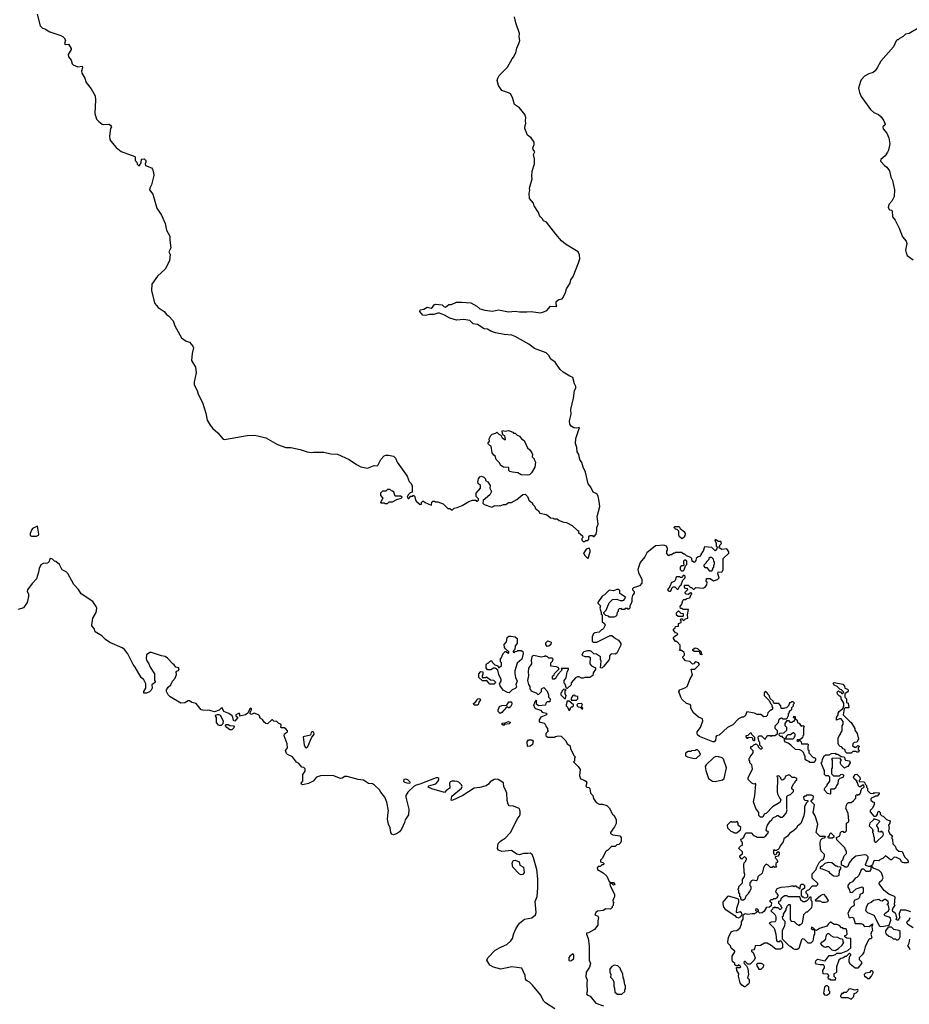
# Model space of a CAD drawing. Extents: x 1862350 to 2057294, y 212041 to 437318.
# Tile 191 of 256: x 1968264 to 1978858, y 340881 to 352600. Entities that reach past the tile are written whole.
import ezdxf

# ---------------------------------------------------------------- set-up
doc = ezdxf.new("R2010")
doc.units = 0

msp = doc.modelspace()

# ---------------------------------------------------------------- linework, layer by layer
at = {"layer": '0CON10XD'}
for points in [[(1968471, 352665), (1968507, 352525), (1968535, 352498), (1968565, 352492), (1968624, 352454), (1968755, 352411), (1968782, 352395), (1968792, 352382), (1968808, 352355), (1968798, 352315), (1968804, 352305), (1968845, 352310), (1968879, 352255), (1968879, 352245), (1968843, 352185), (1968845, 352157), (1968876, 352116), (1968890, 352075), (1968903, 352063), (1968955, 352039), (1969008, 352045), (1969013, 352025), (1969001, 351985), (1969004, 351965), (1969041, 351905), (1969055, 351852), (1969116, 351776), (1969162, 351692), (1969167, 351645), (1969161, 351485), (1969180, 351415), (1969205, 351387), (1969248, 351358), (1969265, 351354), (1969325, 351357), (1969346, 351346), (1969358, 351325), (1969347, 351303), (1969332, 351215), (1969338, 351175), (1969348, 351155), (1969415, 351078), (1969472, 351032), (1969635, 350970), (1969640, 350965), (1969640, 350925), (1969660, 350905), (1969665, 350880), (1969680, 350865), (1969690, 350865)], [(1969690, 350865), (1969710, 350895), (1969715, 350940), (1969745, 350942), (1969768, 350925), (1969768, 350905), (1969758, 350885), (1969762, 350865), (1969835, 350837), (1969845, 350820), (1969859, 350779), (1969860, 350745), (1969833, 350635), (1969814, 350596), (1969812, 350575), (1969848, 350525), (1969899, 350355), (1969954, 350274), (1969996, 350175), (1970013, 350095), (1970053, 350025), (1970051, 349975), (1970063, 349885), (1970040, 349835), (1970056, 349805), (1970049, 349731), (1969995, 349630), (1969905, 349547), (1969838, 349452), (1969834, 349375), (1969866, 349245), (1969872, 349222), (1969914, 349174), (1969985, 349128), (1970012, 349092), (1970036, 349076), (1970093, 349015), (1970112, 348955), (1970190, 348815), (1970247, 348775), (1970285, 348761), (1970327, 348715), (1970333, 348695), (1970318, 348625), (1970311, 348545), (1970358, 348465), (1970364, 348395), (1970341, 348285), (1970341, 348255), (1970377, 348185), (1970391, 348141), (1970441, 348045), (1970480, 347915), (1970496, 347835), (1970531, 347775), (1970565, 347735), (1970625, 347684), (1970686, 347606), (1970705, 347604), (1970975, 347652), (1971055, 347656), (1971102, 347648), (1971195, 347622), (1971335, 347544), (1971435, 347506), (1971495, 347507), (1971605, 347484), (1971686, 347456), (1971735, 347447), (1971765, 347453), (1971845, 347454), (1971885, 347451), (1971971, 347431), (1972048, 347428), (1972186, 347366), (1972274, 347304), (1972326, 347276), (1972405, 347263), (1972485, 347292), (1972522, 347288), (1972535, 347300), (1972563, 347365), (1972605, 347407), (1972625, 347417), (1972655, 347417), (1972714, 347404), (1972741, 347381), (1972761, 347335), (1972878, 347165), (1972902, 347105), (1972923, 347083), (1972938, 347055), (1972940, 346975), (1972915, 346970), (1972890, 346945), (1972880, 346915), (1972892, 346902), (1972898, 346902), (1972922, 346928), (1972945, 346930), (1972955, 346940), (1972970, 346925), (1972972, 346895), (1972985, 346870), (1973035, 346830), (1973048, 346832), (1973050, 346855), (1973065, 346870), (1973075, 346870), (1973092, 346852), (1973165, 346820), (1973170, 346825), (1973172, 346858), (1973185, 346870), (1973205, 346870), (1973215, 346860), (1973245, 346860), (1973308, 346838), (1973362, 346782), (1973385, 346780), (1973415, 346762), (1973440, 346785), (1973475, 346792), (1973532, 346818), (1973613, 346867), (1973655, 346880), (1973695, 346880), (1973705, 346870), (1973715, 346870), (1973728, 346882), (1973728, 346898), (1973700, 346925), (1973700, 346965), (1973750, 347025), (1973750, 347055), (1973725, 347080), (1973720, 347095), (1973727, 347135), (1973745, 347158), (1973765, 347168), (1973790, 347155), (1973810, 347135), (1973810, 347115), (1973838, 347098), (1973868, 347055), (1973862, 347025), (1973883, 346985), (1973864, 346946), (1973782, 346878), (1973780, 346845), (1973795, 346830), (1973885, 346798), (1973924, 346816), (1973955, 346812), (1973975, 346818), (1973985, 346812), (1974025, 346830), (1974052, 346828), (1974085, 346852), (1974120, 346855), (1974185, 346888), (1974255, 346948), (1974285, 346952), (1974312, 346925), (1974330, 346875), (1974345, 346870), (1974370, 346845), (1974370, 346835), (1974397, 346807), (1974402, 346785), (1974443, 346753), (1974460, 346725), (1974535, 346710), (1974555, 346700), (1974585, 346670), (1974617, 346667), (1974625, 346660), (1974665, 346660), (1974688, 346638), (1974745, 346618), (1974775, 346617), (1974845, 346578), (1974905, 346520), (1974918, 346518), (1974920, 346495), (1974968, 346458), (1974970, 346435), (1974960, 346425), (1974960, 346405), (1974975, 346390), (1974995, 346390), (1975005, 346400), (1975028, 346402), (1975040, 346415), (1975040, 346445), (1975055, 346460), (1975085, 346460), (1975095, 346450), (1975105, 346450), (1975128, 346475), (1975139, 346515), (1975136, 346555), (1975153, 346597), (1975142, 346685), (1975171, 346805), (1975166, 346865), (1975152, 346928), (1975137, 346955), (1975093, 346975), (1975066, 347035), (1975033, 347075), (1975001, 347215), (1974974, 347274), (1974958, 347328), (1974934, 347364), (1974921, 347425), (1974904, 347455), (1974899, 347509), (1974883, 347555), (1974888, 347615), (1974930, 347745), (1974895, 347739), (1974865, 347743), (1974833, 347763), (1974817, 347787), (1974812, 347825), (1974830, 347905), (1974828, 347962), (1974858, 348095), (1974872, 348188), (1974887, 348215), (1974887, 348235), (1974870, 348265), (1974852, 348342), (1974815, 348357), (1974736, 348406), (1974702, 348438), (1974641, 348525), (1974590, 348560), (1974565, 348602), (1974535, 348633), (1974395, 348688), (1974328, 348738), (1974165, 348829), (1974125, 348844), (1974035, 348852), (1973932, 348872), (1973873, 348893), (1973836, 348916), (1973795, 348920), (1973715, 348970), (1973665, 348981), (1973625, 349020), (1973555, 349030), (1973465, 349024), (1973385, 349046), (1973325, 349084), (1973265, 349108), (1973245, 349108), (1973195, 349090), (1973145, 349091), (1973095, 349078), (1973065, 349084), (1973030, 349125), (1973032, 349142), (1973035, 349147), (1973077, 349153), (1973115, 349180), (1973165, 349167), (1973182, 349178), (1973200, 349205), (1973215, 349212), (1973295, 349207), (1973316, 349186), (1973335, 349180), (1973375, 349210), (1973405, 349208), (1973465, 349236), (1973525, 349239), (1973635, 349229), (1973709, 349189), (1973745, 349158), (1973803, 349143), (1973895, 349132), (1973965, 349148), (1974086, 349124), (1974165, 349129), (1974215, 349122), (1974305, 349121), (1974355, 349126), (1974465, 349110), (1974495, 349118), (1974540, 349140), (1974585, 349189), (1974660, 349185), (1974651, 349215), (1974654, 349246), (1974685, 349270), (1974725, 349278), (1974738, 349295), (1974765, 349352), (1974777, 349395), (1974818, 349465), (1974826, 349504), (1974857, 349545), (1974919, 349705), (1974935, 349755), (1974931, 349801), (1974916, 349836), (1974766, 349926), (1974718, 349968), (1974650, 350045), (1974538, 350188), (1974502, 350205), (1974488, 350235), (1974465, 350253), (1974455, 350270), (1974441, 350305), (1974391, 350385), (1974383, 350415), (1974335, 350470), (1974330, 350535), (1974340, 350565), (1974337, 350595), (1974367, 350705), (1974363, 350735), (1974369, 350795), (1974396, 350885), (1974394, 350945), (1974384, 350995), (1974399, 351025), (1974379, 351055), (1974374, 351075), (1974391, 351115), (1974390, 351140), (1974355, 351193), (1974312, 351225), (1974280, 351305), (1974280, 351325), (1974293, 351365), (1974287, 351395), (1974290, 351435), (1974281, 351471), (1974215, 351550), (1974155, 351592), (1974133, 351675), (1974108, 351718), (1974085, 351731), (1974004, 351755), (1973968, 351815), (1973952, 351875), (1973957, 351905), (1973976, 351934), (1974072, 352035), (1974127, 352133), (1974146, 352155), (1974174, 352206), (1974185, 352260), (1974210, 352315), (1974219, 352351), (1974213, 352395), (1974218, 352435), (1974172, 352562), (1974155, 352635)], [(1978985, 352509), (1978855, 352437), (1978813, 352427), (1978785, 352398), (1978743, 352377), (1978725, 352360), (1978715, 352360), (1978703, 352347), (1978670, 352275), (1978521, 352105), (1978477, 352025), (1978450, 351990), (1978427, 351973), (1978377, 351955), (1978325, 351926), (1978286, 351885), (1978278, 351865), (1978254, 351785), (1978264, 351735), (1978283, 351685), (1978395, 351529), (1978435, 351496), (1978491, 351471), (1978525, 351442), (1978554, 351394), (1978569, 351355), (1978568, 351345), (1978542, 351325), (1978545, 351299), (1978591, 351251), (1978613, 351195), (1978627, 351123), (1978610, 351045), (1978599, 351021), (1978569, 350981), (1978521, 350935), (1978515, 350915), (1978564, 350864), (1978592, 350845), (1978622, 350802), (1978639, 350725), (1978659, 350685), (1978680, 350575), (1978676, 350495), (1978650, 350440), (1978615, 350400), (1978608, 350365), (1978623, 350335), (1978645, 350333), (1978653, 350325), (1978658, 350255), (1978691, 350215), (1978739, 350119), (1978776, 350015), (1978822, 349962), (1978828, 349935), (1978814, 349856), (1978819, 349825), (1978833, 349795), (1978905, 349743)], [(1974315, 347177), (1974235, 347182), (1974195, 347208), (1974133, 347213), (1974103, 347223), (1974090, 347235), (1974090, 347265), (1974085, 347270), (1974025, 347273), (1973994, 347294), (1973975, 347330), (1973940, 347365), (1973928, 347405), (1973912, 347415), (1973892, 347445), (1973880, 347525), (1973862, 347532), (1973840, 347555), (1973857, 347583), (1973855, 347610), (1973875, 347650), (1973890, 347665), (1973935, 347680), (1973945, 347690), (1973970, 347665), (1973993, 347653), (1974011, 347621), (1974045, 347600), (1974050, 347605), (1974047, 347627), (1974040, 347645), (1974023, 347653), (1974013, 347673), (1974008, 347702), (1974015, 347710), (1974045, 347702), (1974085, 347710), (1974135, 347690), (1974145, 347680), (1974165, 347680), (1974190, 347655), (1974215, 347642), (1974241, 347611), (1974273, 347593), (1974312, 347505), (1974339, 347479), (1974362, 347445), (1974370, 347425), (1974368, 347398), (1974390, 347375), (1974390, 347365), (1974408, 347335), (1974398, 347275), (1974358, 347205), (1974335, 347182), (1974315, 347177)], [(1972645, 346840), (1972665, 346860), (1972705, 346860), (1972755, 346890), (1972807, 346903), (1972820, 346915), (1972805, 346928), (1972735, 346930), (1972718, 346978), (1972705, 346990), (1972692, 346992), (1972677, 347007), (1972645, 347010), (1972625, 346990), (1972585, 346990), (1972560, 346965), (1972560, 346935), (1972590, 346905), (1972560, 346855), (1972565, 346850), (1972605, 346850), (1972615, 346840), (1972645, 346840)], [(1968405, 346451), (1968465, 346453), (1968490, 346465), (1968494, 346476), (1968475, 346571), (1968417, 346543), (1968407, 346533), (1968391, 346485), (1968391, 346461), (1968405, 346451)], [(1976155, 346420), (1976123, 346443), (1976112, 346465), (1976112, 346512), (1976095, 346530), (1976070, 346535), (1976070, 346545), (1976060, 346555), (1976062, 346568), (1976118, 346568), (1976130, 346545), (1976180, 346505), (1976180, 346495), (1976190, 346485), (1976190, 346465), (1976180, 346455), (1976180, 346445), (1976155, 346420)], [(1977842, 342672), (1977810, 342705), (1977810, 342715), (1977800, 342725), (1977798, 342805), (1977803, 342837), (1977812, 342848), (1977825, 342860), (1977848, 342862), (1977860, 342875), (1977855, 342880), (1977795, 342880), (1977750, 342925), (1977770, 343025), (1977736, 343125), (1977714, 343165), (1977730, 343255), (1977690, 343295), (1977690, 343305), (1977712, 343328), (1977717, 343357), (1977695, 343372), (1977635, 343370), (1977625, 343360), (1977615, 343360), (1977600, 343345), (1977602, 343322), (1977615, 343310), (1977648, 343308), (1977650, 343295), (1977633, 343277), (1977610, 343235), (1977612, 343175), (1977602, 343125), (1977567, 343033), (1977527, 343003), (1977512, 342975), (1977485, 342948), (1977430, 342915), (1977406, 342884), (1977365, 342850), (1977357, 342813), (1977322, 342768), (1977310, 342735), (1977298, 342722), (1977285, 342720), (1977275, 342710), (1977255, 342710), (1977245, 342720), (1977240, 342715), (1977240, 342675), (1977255, 342660), (1977268, 342662), (1977280, 342675), (1977282, 342688), (1977295, 342700), (1977310, 342685), (1977310, 342665), (1977300, 342655), (1977300, 342645), (1977260, 342635), (1977260, 342625), (1977280, 342605), (1977290, 342585), (1977288, 342572), (1977270, 342555), (1977270, 342525), (1977278, 342512), (1977255, 342510), (1977245, 342520), (1977235, 342520), (1977225, 342510), (1977205, 342510), (1977178, 342538), (1977165, 342540), (1977155, 342550), (1977135, 342530), (1977122, 342505), (1977107, 342443), (1977088, 342422), (1977073, 342417), (1977055, 342400), (1977045, 342360), (1977035, 342352), (1976995, 342358), (1976970, 342345), (1976970, 342335), (1976960, 342325), (1976960, 342295), (1976970, 342285), (1976970, 342255), (1976958, 342228), (1976940, 342205), (1976940, 342195), (1976912, 342168), (1976898, 342132), (1976885, 342120), (1976865, 342120), (1976850, 342135), (1976850, 342155), (1976840, 342165), (1976840, 342195), (1976830, 342205), (1976830, 342235), (1976820, 342245), (1976820, 342255), (1976830, 342265), (1976830, 342285), (1976870, 342325), (1976873, 342367), (1976897, 342403), (1976900, 342425), (1976892, 342455), (1976888, 342545), (1976890, 342565), (1976910, 342585), (1976910, 342595), (1976920, 342605), (1976918, 342618), (1976895, 342640), (1976865, 342610), (1976840, 342635), (1976842, 342648), (1976870, 342675), (1976870, 342695), (1976830, 342735), (1976832, 342748), (1976852, 342768), (1976870, 342775), (1976870, 342805), (1976860, 342815), (1976850, 342845), (1976865, 342850), (1976888, 342872), (1976902, 342908), (1976915, 342920), (1976975, 342920), (1977002, 342892), (1977035, 342880), (1977045, 342870), (1977125, 342872), (1977150, 342885), (1977180, 342925), (1977178, 342938), (1977162, 342942), (1977153, 342953), (1977162, 342995), (1977170, 343015), (1977201, 343059), (1977220, 343075), (1977225, 343090), (1977240, 343105), (1977278, 343122), (1977285, 343130), (1977295, 343130), (1977325, 343110), (1977345, 343110), (1977366, 343124), (1977390, 343155), (1977402, 343195), (1977398, 343205), (1977400, 343355), (1977412, 343368), (1977445, 343380), (1977478, 343412), (1977478, 343428), (1977460, 343445), (1977460, 343465), (1977483, 343507), (1977500, 343525), (1977500, 343535), (1977517, 343553), (1977517, 343567), (1977495, 343580), (1977465, 343580), (1977437, 343607), (1977415, 343610), (1977382, 343598), (1977370, 343565), (1977358, 343552), (1977345, 343550), (1977330, 343565), (1977328, 343578), (1977305, 343600), (1977280, 343595), (1977288, 343578), (1977283, 343415), (1977289, 343385), (1977315, 343332), (1977328, 343315), (1977316, 343284), (1977228, 343232), (1977156, 343154), (1977130, 343145), (1977115, 343110), (1977085, 343110), (1977068, 343128), (1977068, 343165), (1977032, 343212), (1977002, 343292), (1977018, 343365), (1977032, 343502), (1977025, 343508), (1977005, 343502), (1976984, 343514), (1976940, 343555), (1976938, 343575), (1976990, 343685), (1976982, 343732), (1976960, 343755), (1976960, 343775), (1976950, 343785), (1976950, 343805), (1976960, 343815), (1976962, 343828), (1977000, 343875), (1976998, 343898), (1976970, 343925), (1976972, 343948), (1976985, 343950), (1977005, 343970), (1977035, 343980), (1977058, 343958), (1977060, 343945), (1977072, 343932), (1977082, 343922), (1977097, 343923), (1977110, 343935), (1977080, 343965), (1977080, 343995), (1977070, 344005), (1977060, 344055), (1977060, 344065), (1977072, 344078), (1977098, 344078), (1977135, 344040), (1977145, 344040), (1977152, 344058), (1977175, 344080), (1977205, 344080), (1977215, 344070), (1977225, 344080), (1977255, 344080), (1977288, 344102), (1977290, 344135), (1977260, 344165), (1977260, 344195), (1977300, 344235), (1977310, 344275), (1977323, 344287), (1977335, 344290), (1977355, 344280), (1977395, 344280), (1977408, 344292), (1977410, 344305), (1977420, 344315), (1977420, 344345), (1977430, 344355), (1977432, 344368), (1977458, 344392), (1977460, 344415), (1977478, 344432), (1977480, 344455), (1977490, 344465), (1977475, 344480), (1977455, 344480), (1977445, 344470), (1977432, 344468), (1977420, 344435), (1977395, 344410), (1977373, 344407), (1977365, 344400), (1977332, 344402), (1977328, 344435), (1977305, 344460), (1977252, 344462), (1977240, 344475), (1977238, 344488), (1977202, 344522), (1977188, 344558), (1977170, 344575), (1977170, 344585), (1977145, 344608), (1977131, 344589), (1977131, 344555), (1977188, 344498), (1977205, 344460), (1977220, 344445), (1977220, 344425), (1977230, 344415), (1977230, 344395), (1977215, 344380), (1977205, 344380), (1977175, 344350), (1977165, 344320), (1977153, 344307), (1977125, 344302), (1977092, 344332), (1977045, 344330), (1977015, 344348), (1976925, 344360), (1976905, 344310), (1976895, 344310), (1976885, 344300), (1976865, 344300), (1976825, 344278), (1976755, 344208), (1976694, 344176), (1976594, 344086), (1976564, 344076), (1976554, 344065), (1976552, 344015), (1976536, 344004), (1976517, 344003), (1976358, 344068), (1976337, 344087), (1976330, 344105), (1976331, 344125), (1976373, 344175), (1976400, 344255), (1976395, 344280), (1976349, 344299), (1976290, 344350), (1976257, 344405), (1976256, 344436), (1976249, 344449), (1976205, 344461), (1976151, 344511), (1976136, 344535), (1976112, 344605), (1976125, 344622), (1976184, 344646), (1976212, 344665), (1976248, 344755), (1976276, 344804), (1976260, 344865), (1976265, 344870), (1976305, 344870), (1976359, 344925), (1976348, 344945), (1976315, 344958), (1976300, 344945), (1976298, 344932), (1976275, 344930), (1976245, 344960), (1976195, 344970), (1976172, 344992), (1976160, 345005), (1976162, 345018), (1976180, 345035), (1976180, 345055), (1976172, 345072), (1976145, 345090), (1976122, 345092), (1976130, 345105), (1976130, 345155), (1976088, 345198), (1976075, 345200), (1976050, 345235), (1976050, 345245), (1976062, 345258), (1976100, 345285), (1976088, 345298), (1976072, 345302), (1976050, 345335), (1976050, 345345), (1976068, 345362), (1976072, 345378), (1976108, 345382), (1976110, 345415), (1976140, 345425), (1976140, 345445), (1976130, 345455), (1976142, 345468), (1976158, 345468), (1976162, 345452), (1976175, 345450), (1976192, 345468), (1976220, 345475), (1976218, 345515), (1976228, 345578), (1976165, 345580), (1976155, 345590), (1976135, 345590), (1976130, 345615), (1976150, 345645), (1976160, 345685), (1976175, 345700), (1976195, 345700), (1976208, 345712), (1976245, 345720), (1976262, 345758), (1976270, 345765), (1976270, 345775), (1976255, 345780), (1976225, 345760), (1976202, 345762), (1976190, 345775), (1976190, 345785), (1976218, 345812), (1976220, 345825), (1976195, 345830), (1976180, 345845), (1976180, 345865), (1976185, 345870), (1976225, 345870), (1976252, 345842), (1976265, 345840), (1976285, 345820), (1976295, 345820), (1976315, 345840), (1976405, 345832), (1976428, 345845), (1976447, 345875), (1976450, 345905), (1976440, 345915), (1976442, 345948), (1976485, 345950), (1976525, 345922), (1976575, 345938), (1976592, 345955), (1976580, 346005), (1976582, 346028), (1976620, 346025), (1976635, 346038), (1976641, 346055), (1976643, 346187), (1976708, 346252), (1976710, 346265), (1976685, 346300), (1976625, 346292), (1976592, 346312), (1976590, 346325), (1976600, 346335), (1976600, 346345), (1976620, 346365), (1976615, 346390), (1976585, 346390), (1976555, 346410), (1976542, 346408), (1976557, 346367), (1976560, 346335), (1976570, 346325), (1976568, 346302), (1976545, 346280), (1976507, 346317), (1976420, 346325), (1976402, 346275), (1976380, 346245), (1976380, 346235), (1976358, 346212), (1976342, 346208), (1976322, 346188), (1976318, 346162), (1976295, 346140), (1976285, 346150), (1976272, 346152), (1976270, 346185), (1976258, 346198), (1976205, 346220), (1976185, 346240), (1976175, 346240), (1976145, 346260), (1976075, 346260), (1976065, 346250), (1976055, 346250), (1976025, 346230), (1976005, 346230), (1975995, 346220), (1975970, 346245), (1975970, 346275), (1975980, 346285), (1975980, 346305), (1975965, 346332), (1975935, 346347), (1975835, 346337), (1975734, 346256), (1975710, 346205), (1975655, 346138), (1975644, 346116), (1975627, 346055), (1975635, 346020), (1975673, 345935), (1975672, 345895), (1975645, 345862), (1975575, 345838), (1975563, 345827), (1975563, 345813), (1975580, 345795), (1975580, 345775), (1975560, 345745), (1975552, 345715), (1975552, 345675)], [(1975035, 346190), (1975056, 346266), (1975057, 346287), (1975045, 346308), (1975012, 346298), (1974980, 346245), (1974990, 346235), (1974990, 346225), (1975025, 346190), (1975035, 346190)], [(1971448, 343982), (1971414, 344075), (1971418, 344102), (1971452, 344125), (1971452, 344135), (1971435, 344161), (1971415, 344171), (1971382, 344172), (1971376, 344176), (1971380, 344205), (1971375, 344216), (1971352, 344222), (1971328, 344248), (1971292, 344252), (1971275, 344267), (1971265, 344268), (1971215, 344221), (1971195, 344224), (1971175, 344240), (1971155, 344271), (1971129, 344285), (1971120, 344315), (1971108, 344328), (1971055, 344348), (1971025, 344332), (1971010, 344340), (1971010, 344355), (1971026, 344384), (1971025, 344399), (1971015, 344407), (1971005, 344397), (1970983, 344347), (1970955, 344327), (1970885, 344310), (1970884, 344335), (1970877, 344347), (1970845, 344332), (1970837, 344325), (1970839, 344315), (1970862, 344295), (1970825, 344250), (1970809, 344259), (1970803, 344295), (1970793, 344313), (1970755, 344342), (1970694, 344364), (1970675, 344408), (1970665, 344407), (1970639, 344381), (1970585, 344360), (1970528, 344378), (1970445, 344380), (1970427, 344387), (1970411, 344405), (1970365, 344461), (1970314, 344474), (1970285, 344494), (1970269, 344491), (1970232, 344468), (1970185, 344467), (1970055, 344539), (1970033, 344563), (1970013, 344605), (1970013, 344625), (1970032, 344655), (1970063, 344685), (1970084, 344726), (1970115, 344762), (1970131, 344805), (1970127, 344835), (1970134, 344846), (1970157, 344853), (1970162, 344875), (1970155, 344887), (1970125, 344893), (1970105, 344923), (1970088, 344935), (1970025, 345002), (1969995, 345022), (1969955, 345027), (1969835, 345069), (1969815, 345067), (1969775, 345040), (1969769, 344995), (1969774, 344975), (1969804, 344935), (1969817, 344895), (1969868, 344815), (1969870, 344735), (1969880, 344715), (1969838, 344685), (1969842, 344645), (1969829, 344621), (1969809, 344601), (1969776, 344584), (1969743, 344583), (1969742, 344605), (1969768, 344645), (1969767, 344695), (1969741, 344741), (1969711, 344771), (1969641, 344895), (1969616, 344926), (1969553, 345053), (1969514, 345105), (1969485, 345125), (1969337, 345187), (1969285, 345222), (1969241, 345265), (1969164, 345314), (1969152, 345355), (1969124, 345385), (1969122, 345395), (1969135, 345475), (1969176, 345545), (1969181, 345595), (1969177, 345615), (1969136, 345676), (1968997, 345767), (1968965, 345817), (1968909, 345879), (1968838, 346008), (1968818, 346028), (1968772, 346052), (1968738, 346115), (1968695, 346150), (1968680, 346155), (1968655, 346180), (1968635, 346188), (1968620, 346175), (1968617, 346153), (1968597, 346133), (1968545, 346128), (1968515, 346110), (1968495, 346068), (1968489, 346025), (1968463, 345945), (1968411, 345889), (1968356, 345815), (1968354, 345795), (1968368, 345765), (1968371, 345735), (1968353, 345665), (1968311, 345599), (1968245, 345578)], [(1976165, 346040), (1976177, 346053), (1976192, 346098), (1976210, 346115), (1976210, 346155), (1976185, 346170), (1976170, 346155), (1976170, 346125), (1976178, 346112), (1976165, 346100), (1976142, 346098), (1976130, 346085), (1976130, 346055), (1976145, 346040), (1976165, 346040)], [(1976505, 346040), (1976520, 346055), (1976520, 346075), (1976530, 346085), (1976530, 346105), (1976540, 346125), (1976540, 346145), (1976530, 346155), (1976528, 346178), (1976505, 346200), (1976485, 346200), (1976472, 346188), (1976470, 346175), (1976440, 346145), (1976440, 346135), (1976412, 346108), (1976410, 346095), (1976425, 346080), (1976448, 346078), (1976475, 346040), (1976505, 346040)], [(1976015, 345800), (1976028, 345812), (1976030, 345835), (1976045, 345850), (1976065, 345850), (1976092, 345822), (1976105, 345820), (1976125, 345860), (1976140, 345875), (1976162, 345928), (1976190, 345955), (1976190, 345975), (1976178, 345988), (1976162, 345978), (1976155, 345960), (1976135, 345960), (1976125, 345970), (1976085, 345970), (1976080, 345965), (1976070, 345925), (1976057, 345913), (1976025, 345900), (1976007, 345853), (1975980, 345815), (1975995, 345800), (1976015, 345800)], [(1975552, 345675), (1975547, 345653), (1975530, 345625), (1975530, 345595), (1975515, 345580), (1975505, 345590), (1975475, 345590), (1975465, 345580), (1975435, 345580), (1975425, 345590), (1975402, 345588), (1975390, 345575), (1975390, 345555), (1975380, 345545), (1975370, 345505), (1975345, 345490), (1975285, 345490), (1975275, 345500), (1975245, 345510), (1975222, 345532), (1975220, 345545), (1975248, 345572), (1975285, 345660), (1975323, 345697), (1975375, 345702), (1975415, 345688), (1975445, 345688), (1975458, 345692), (1975470, 345705), (1975478, 345728), (1975422, 345762), (1975412, 345772), (1975410, 345805), (1975398, 345818), (1975375, 345817), (1975335, 345802), (1975285, 345808), (1975275, 345802), (1975230, 345755), (1975201, 345739), (1975150, 345665), (1975150, 345655), (1975180, 345625), (1975172, 345595), (1975190, 345545), (1975190, 345525), (1975200, 345515), (1975202, 345435), (1975230, 345415), (1975238, 345395), (1975218, 345352), (1975205, 345340), (1975192, 345338), (1975165, 345310), (1975115, 345302), (1975097, 345293), (1975082, 345255), (1975083, 345203), (1975095, 345190), (1975137, 345193), (1975295, 345272), (1975315, 345270), (1975360, 345235), (1975396, 345216), (1975422, 345175), (1975422, 345155), (1975375, 345060), (1975355, 345048), (1975315, 345053), (1975298, 345045), (1975288, 345028), (1975288, 344995), (1975280, 344975), (1975215, 344900), (1975195, 344880), (1975180, 344885), (1975188, 344965), (1975180, 344985), (1975180, 345015), (1975170, 345025), (1975135, 345048), (1975102, 345052), (1975075, 345080), (1975057, 345087), (1975025, 345088), (1974984, 345076), (1974972, 345065), (1974960, 345035), (1974995, 345022), (1975042, 345022), (1975058, 345008), (1975054, 344934), (1975075, 344908), (1975120, 344885), (1975120, 344865), (1975093, 344827), (1975088, 344795), (1975055, 344772), (1974995, 344770), (1974973, 344763), (1974955, 344762), (1974925, 344777), (1974905, 344778), (1974885, 344768), (1974832, 344708), (1974830, 344685), (1974785, 344640), (1974775, 344640), (1974762, 344692), (1974750, 344705), (1974750, 344735), (1974770, 344765), (1974783, 344837), (1974800, 344865), (1974798, 344878), (1974712, 344878), (1974720, 344865), (1974718, 344852), (1974672, 344808), (1974670, 344795), (1974652, 344778), (1974648, 344762), (1974635, 344750), (1974615, 344750), (1974610, 344755), (1974610, 344785), (1974628, 344802), (1974632, 344818), (1974690, 344875), (1974678, 344888), (1974657, 344897), (1974590, 344905), (1974590, 344945), (1974610, 344965), (1974618, 344988), (1974605, 345000), (1974565, 345000), (1974545, 345020), (1974535, 345020), (1974525, 345030), (1974515, 345020), (1974475, 345012), (1974385, 345033), (1974375, 345030), (1974364, 345015), (1974354, 344975), (1974358, 344935), (1974325, 344880), (1974320, 344835), (1974324, 344795), (1974313, 344735), (1974322, 344688), (1974340, 344665), (1974340, 344635), (1974350, 344625), (1974352, 344612), (1974415, 344590), (1974435, 344570), (1974448, 344572), (1974478, 344602), (1974480, 344635), (1974505, 344650), (1974547, 344607), (1974560, 344565), (1974560, 344535), (1974580, 344515), (1974578, 344482), (1974545, 344480), (1974530, 344465), (1974525, 344440), (1974443, 344433), (1974420, 344455), (1974420, 344495), (1974415, 344500), (1974393, 344477), (1974390, 344455), (1974382, 344445), (1974393, 344413), (1974405, 344400), (1974465, 344380), (1974488, 344358), (1974538, 344345), (1974540, 344335), (1974528, 344322), (1974472, 344298), (1974450, 344265), (1974452, 344242), (1974508, 344228), (1974520, 344215), (1974532, 344182), (1974550, 344165), (1974550, 344145), (1974560, 344135), (1974530, 344105), (1974530, 344075), (1974555, 344060), (1974635, 344060), (1974645, 344070), (1974675, 344078), (1974712, 344072), (1974768, 344015), (1974785, 343980), (1974815, 343960), (1974822, 343925), (1974863, 343843), (1974878, 343825), (1974870, 343805), (1974870, 343775), (1974860, 343765), (1974915, 343710), (1974938, 343675), (1974930, 343605), (1974942, 343565), (1974985, 343550), (1975007, 343535), (1975017, 343515), (1975008, 343478), (1975020, 343465), (1975042, 343462), (1975055, 343450), (1975063, 343393), (1975088, 343365), (1975099, 343329), (1975131, 343281), (1975165, 343262), (1975205, 343262), (1975258, 343248), (1975285, 343218), (1975323, 343145), (1975345, 343127), (1975369, 343075), (1975366, 343034), (1975347, 342993), (1975300, 342925), (1975300, 342915), (1975328, 342898), (1975410, 342885), (1975428, 342865), (1975427, 342823), (1975418, 342802), (1975398, 342782), (1975375, 342780), (1975355, 342760), (1975312, 342758), (1975265, 342710), (1975255, 342710), (1975245, 342700), (1975200, 342615), (1975180, 342595), (1975180, 342575), (1975208, 342568), (1975220, 342555), (1975218, 342542), (1975195, 342540), (1975178, 342522), (1975155, 342520), (1975140, 342505), (1975144, 342484), (1975214, 342444), (1975256, 342406), (1975285, 342342), (1975305, 342330), (1975335, 342330), (1975350, 342305), (1975335, 342300), (1975315, 342320), (1975295, 342320), (1975292, 342315), (1975294, 342295), (1975348, 342188), (1975346, 342164), (1975328, 342115), (1975330, 342095), (1975340, 342085), (1975330, 342075), (1975330, 342055), (1975320, 342045), (1975320, 342035), (1975300, 342015), (1975245, 342017), (1975211, 341999), (1975145, 341990), (1975126, 341975), (1975113, 341945), (1975148, 341928), (1975157, 341915), (1975148, 341875), (1975149, 341821), (1975108, 341772), (1975037, 341733), (1975015, 341726), (1975014, 341716), (1975032, 341665), (1975046, 341576), (1975046, 341406), (1975062, 341365), (1975049, 341321), (1975011, 341265), (1975008, 341205), (1975022, 341175), (1975017, 341125), (1975023, 341035), (1975015, 341005), (1975022, 340992), (1975057, 340977), (1975125, 340896), (1975215, 340862)], [(1976165, 345500), (1976170, 345505), (1976168, 345528), (1976142, 345532), (1976115, 345560), (1976105, 345560), (1976080, 345535), (1976082, 345522), (1976105, 345500), (1976165, 345500)], [(1974095, 344590), (1974073, 344593), (1974021, 344621), (1973985, 344670), (1973980, 344695), (1973998, 344725), (1973998, 344745), (1973970, 344805), (1973958, 344858), (1973925, 344880), (1973905, 344880), (1973875, 344860), (1973835, 344860), (1973820, 344885), (1973820, 344925), (1973835, 344940), (1973845, 344940), (1973872, 344968), (1973885, 344970), (1973892, 344952), (1973922, 344922), (1973958, 344908), (1973965, 344890), (1973975, 344890), (1974000, 344915), (1974000, 344945), (1973990, 344955), (1973990, 344995), (1973998, 345002), (1974023, 345057), (1974045, 345080), (1974055, 345080), (1974085, 345060), (1974090, 345065), (1974090, 345075), (1974051, 345111), (1974039, 345129), (1974033, 345165), (1974060, 345195), (1974070, 345245), (1974088, 345262), (1974118, 345262), (1974165, 345253), (1974187, 345233), (1974188, 345175), (1974163, 345147), (1974160, 345105), (1974140, 345085), (1974142, 345072), (1974155, 345070), (1974165, 345080), (1974187, 345083), (1974195, 345090), (1974235, 345090), (1974255, 345078), (1974259, 345055), (1974245, 344987), (1974190, 344940), (1974161, 344849), (1974159, 344819), (1974169, 344769), (1974190, 344725), (1974172, 344688), (1974180, 344655), (1974165, 344638), (1974130, 344625), (1974095, 344590)], [(1974545, 345140), (1974530, 345165), (1974530, 345185), (1974555, 345208), (1974592, 345192), (1974590, 345165), (1974565, 345142), (1974545, 345140)], [(1976385, 345040), (1976370, 345045), (1976358, 345078), (1976295, 345080), (1976282, 345092), (1976280, 345105), (1976308, 345122), (1976337, 345117), (1976380, 345075), (1976380, 345055), (1976390, 345045), (1976385, 345040)], [(1973915, 344690), (1973862, 344692), (1973825, 344740), (1973815, 344730), (1973775, 344730), (1973732, 344772), (1973730, 344815), (1973755, 344840), (1973778, 344838), (1973780, 344805), (1973770, 344795), (1973772, 344772), (1973815, 344770), (1973825, 344780), (1973872, 344742), (1973907, 344737), (1973930, 344715), (1973928, 344702), (1973915, 344690)], [(1978165, 343870), (1978115, 343870), (1978100, 343885), (1978090, 343915), (1978072, 343922), (1978050, 343945), (1978035, 343950), (1978020, 343965), (1978012, 343985), (1978013, 344047), (1978023, 344077), (1978040, 344095), (1978040, 344105), (1978060, 344135), (1978060, 344195), (1978070, 344215), (1978070, 344245), (1978045, 344280), (1978025, 344280), (1977992, 344262), (1977990, 344295), (1978010, 344325), (1978010, 344345), (1978022, 344365), (1978068, 344402), (1978070, 344415), (1978080, 344425), (1978080, 344465), (1978048, 344515), (1978048, 344538), (1978035, 344550), (1978025, 344550), (1978002, 344572), (1978000, 344595), (1978015, 344610), (1978025, 344600), (1978038, 344598), (1978055, 344580), (1978068, 344582), (1978080, 344595), (1978050, 344625), (1978032, 344632), (1978000, 344665), (1977965, 344678), (1977950, 344705), (1977965, 344710), (1978065, 344690), (1978088, 344668), (1978092, 344642), (1978122, 344632), (1978132, 344622), (1978130, 344605), (1978090, 344575), (1978090, 344535), (1978110, 344515), (1978112, 344472), (1978130, 344465), (1978138, 344415), (1978135, 344410), (1978095, 344410), (1978082, 344398), (1978070, 344325), (1978145, 344250), (1978166, 344236), (1978210, 344165), (1978210, 344145), (1978238, 344105), (1978252, 344035), (1978235, 344000), (1978200, 343995), (1978185, 343980), (1978182, 343962), (1978205, 343940), (1978225, 343940), (1978245, 343960), (1978260, 343955), (1978260, 343945), (1978250, 343935), (1978250, 343915), (1978260, 343905), (1978255, 343880), (1978233, 343883), (1978225, 343890), (1978185, 343890), (1978165, 343870)], [(1974765, 344520), (1974770, 344555), (1974760, 344575), (1974760, 344615), (1974770, 344625), (1974745, 344630), (1974722, 344608), (1974720, 344595), (1974710, 344585), (1974710, 344565), (1974752, 344522), (1974765, 344520)], [(1974895, 344500), (1974910, 344515), (1974910, 344545), (1974885, 344550), (1974875, 344560), (1974852, 344558), (1974830, 344525), (1974832, 344502), (1974895, 344500)], [(1973715, 344440), (1973675, 344440), (1973670, 344465), (1973685, 344470), (1973710, 344495), (1973710, 344505), (1973722, 344518), (1973745, 344520), (1973750, 344505), (1973730, 344475), (1973727, 344453), (1973715, 344440)], [(1973985, 344342), (1973962, 344365), (1973962, 344385), (1973978, 344425), (1974005, 344438), (1974065, 344440), (1974091, 344479), (1974119, 344479), (1974126, 344454), (1974108, 344422), (1974095, 344410), (1974085, 344410), (1974075, 344420), (1974062, 344418), (1974006, 344354), (1973985, 344342)], [(1974815, 344380), (1974822, 344408), (1974835, 344420), (1974848, 344422), (1974860, 344435), (1974860, 344445), (1974808, 344488), (1974785, 344490), (1974770, 344445), (1974773, 344433), (1974788, 344418), (1974802, 344382), (1974815, 344380)], [(1974965, 344390), (1974970, 344405), (1974960, 344415), (1974960, 344435), (1974968, 344448), (1974955, 344460), (1974912, 344458), (1974900, 344445), (1974902, 344432), (1974915, 344420), (1974938, 344418), (1974965, 344390)], [(1970665, 344198), (1970645, 344198), (1970630, 344205), (1970608, 344235), (1970607, 344295), (1970598, 344315), (1970600, 344325), (1970615, 344332), (1970635, 344332), (1970653, 344323), (1970688, 344255), (1970682, 344218), (1970665, 344198)], [(1977725, 343760), (1977675, 343760), (1977665, 343770), (1977632, 343782), (1977620, 343795), (1977620, 343835), (1977610, 343845), (1977598, 343878), (1977578, 343898), (1977555, 343908), (1977502, 343912), (1977447, 343967), (1977415, 343990), (1977385, 344000), (1977370, 344015), (1977370, 344045), (1977350, 344055), (1977348, 344068), (1977325, 344070), (1977310, 344085), (1977312, 344108), (1977365, 344110), (1977398, 344142), (1977400, 344175), (1977380, 344195), (1977380, 344225), (1977402, 344258), (1977418, 344258), (1977435, 344240), (1977465, 344240), (1977475, 344250), (1977488, 344252), (1977500, 344280), (1977480, 344295), (1977485, 344310), (1977498, 344308), (1977500, 344280), (1977518, 344268), (1977532, 344232), (1977548, 344228), (1977572, 344192), (1977595, 344200), (1977610, 344185), (1977600, 344175), (1977600, 344085), (1977590, 344075), (1977588, 344052), (1977555, 344030), (1977522, 344028), (1977520, 344015), (1977535, 344010), (1977545, 344020), (1977555, 344020), (1977570, 344005), (1977575, 343980), (1977645, 343980), (1977658, 343968), (1977650, 343955), (1977650, 343915), (1977660, 343905), (1977660, 343875), (1977715, 343820), (1977728, 343818), (1977740, 343805), (1977740, 343785), (1977725, 343760)], [(1970785, 344147), (1970765, 344148), (1970730, 344175), (1970712, 344198), (1970725, 344210), (1970745, 344210), (1970765, 344200), (1970810, 344195), (1970818, 344185), (1970815, 344170), (1970795, 344153), (1970785, 344147)], [(1974025, 344200), (1974000, 344215), (1974013, 344227), (1974045, 344230), (1974085, 344248), (1974105, 344240), (1974105, 344230), (1974095, 344218), (1974035, 344210), (1974025, 344200)], [(1971675, 343933), (1971695, 343948), (1971739, 344051), (1971773, 344095), (1971766, 344115), (1971755, 344123), (1971745, 344123), (1971737, 344115), (1971726, 344084), (1971642, 344065), (1971650, 343965), (1971667, 343937), (1971675, 343933)], [(1977015, 344020), (1977020, 344025), (1977020, 344055), (1976982, 344092), (1976978, 344108), (1976962, 344108), (1976935, 344080), (1976912, 344078), (1976910, 344065), (1976925, 344050), (1976935, 344050), (1976945, 344060), (1976988, 344058), (1976995, 344030), (1977005, 344020), (1977015, 344020)], [(1977475, 344040), (1977488, 344052), (1977490, 344065), (1977500, 344075), (1977500, 344095), (1977485, 344110), (1977475, 344110), (1977445, 344090), (1977412, 344088), (1977392, 344068), (1977390, 344055), (1977380, 344045), (1977385, 344040), (1977475, 344040)], [(1974636, 340826), (1974527, 340897), (1974505, 340920), (1974465, 340992), (1974370, 341110), (1974335, 341143), (1974298, 341165), (1974288, 341185), (1974282, 341225), (1974245, 341310), (1974125, 341326), (1973995, 341299), (1973905, 341324), (1973862, 341345), (1973827, 341405), (1973839, 341435), (1973927, 341525), (1974003, 341563), (1974066, 341594), (1974114, 341635), (1974131, 341665), (1974148, 341722), (1974172, 341778), (1974217, 341845), (1974276, 341894), (1974365, 341912), (1974406, 341945), (1974414, 341975), (1974404, 342105), (1974426, 342165), (1974436, 342266), (1974434, 342375), (1974421, 342485), (1974384, 342624), (1974367, 342665), (1974345, 342680), (1974315, 342674), (1974265, 342676), (1974215, 342660), (1974185, 342669), (1974120, 342710), (1974005, 342701), (1973965, 342714), (1973956, 342735), (1973964, 342795), (1973994, 342825), (1974045, 342859), (1974111, 342925), (1974197, 343095), (1974215, 343120), (1974223, 343145), (1974223, 343175), (1974222, 343195), (1974211, 343211), (1974145, 343241), (1974095, 343244), (1974082, 343262), (1974069, 343305), (1974064, 343394), (1974051, 343435), (1974028, 343468), (1974024, 343515), (1973961, 343555), (1973935, 343561), (1973915, 343557), (1973865, 343527), (1973848, 343502), (1973818, 343482), (1973745, 343462), (1973675, 343452), (1973542, 343368), (1973415, 343308), (1973402, 343312), (1973411, 343359), (1973524, 343455), (1973533, 343475), (1973525, 343494), (1973494, 343525), (1973475, 343534), (1973447, 343537), (1973415, 343538), (1973392, 343528), (1973384, 343514), (1973388, 343455), (1973352, 343435), (1973325, 343402), (1973174, 343444), (1973130, 343465), (1973135, 343480), (1973220, 343505), (1973245, 343532), (1973256, 343554), (1973255, 343567), (1973245, 343577), (1973222, 343575), (1973029, 343501), (1972985, 343490), (1972963, 343477), (1972886, 343405), (1972863, 343367), (1972861, 343345), (1972897, 343205), (1972893, 343137), (1972853, 343077), (1972847, 343043), (1972813, 342965), (1972788, 342932), (1972752, 342908), (1972715, 342896), (1972694, 342904), (1972684, 342924), (1972675, 342980), (1972656, 343025), (1972643, 343085), (1972652, 343162), (1972656, 343184), (1972637, 343287), (1972614, 343345), (1972566, 343406), (1972550, 343435), (1972491, 343491), (1972465, 343503), (1972418, 343508), (1972360, 343550), (1972295, 343555), (1972165, 343592), (1972135, 343592), (1972105, 343573), (1972085, 343570), (1971994, 343604), (1971845, 343602), (1971800, 343585), (1971758, 343535), (1971705, 343507), (1971635, 343493), (1971620, 343500), (1971618, 343512), (1971638, 343535), (1971636, 343615), (1971665, 343655), (1971665, 343683), (1971648, 343698), (1971623, 343705), (1971588, 343745), (1971562, 343762), (1971515, 343826), (1971455, 343853), (1971441, 343865), (1971430, 343900), (1971452, 343935), (1971448, 343982)], [(1974315, 343950), (1974310, 343955), (1974308, 344005), (1974325, 344028), (1974365, 344028), (1974378, 344015), (1974372, 343975), (1974345, 343952), (1974315, 343950)], [(1976295, 343807), (1976325, 343810), (1976370, 343855), (1976355, 343890), (1976335, 343908), (1976315, 343910), (1976307, 343903), (1976263, 343897), (1976255, 343890), (1976225, 343890), (1976195, 343870), (1976195, 343840), (1976215, 343828), (1976295, 343807)], [(1976545, 343534), (1976635, 343552), (1976652, 343568), (1976680, 343695), (1976645, 343800), (1976630, 343815), (1976588, 343828), (1976555, 343829), (1976532, 343818), (1976440, 343730), (1976429, 343711), (1976437, 343665), (1976468, 343568), (1976515, 343536), (1976545, 343534)], [(1977915, 343382), (1977885, 343390), (1977848, 343428), (1977848, 343445), (1977855, 343460), (1977880, 343485), (1977880, 343495), (1977910, 343535), (1977910, 343585), (1977895, 343600), (1977865, 343600), (1977850, 343615), (1977850, 343665), (1977840, 343675), (1977810, 343755), (1977820, 343765), (1977823, 343797), (1977840, 343825), (1977840, 343835), (1977865, 343850), (1977905, 343850), (1977933, 343867), (1977975, 343870), (1977985, 343860), (1978007, 343857), (1978045, 343830), (1978078, 343828), (1978090, 343815), (1978090, 343795), (1978100, 343785), (1978145, 343780), (1978152, 343755), (1978128, 343712), (1978095, 343700), (1978085, 343690), (1978045, 343730), (1978038, 343745), (1978038, 343772), (1978050, 343785), (1978040, 343795), (1978038, 343808), (1977945, 343810), (1977932, 343798), (1977940, 343785), (1977940, 343695), (1977930, 343685), (1977930, 343625), (1977955, 343600), (1978025, 343600), (1978043, 343617), (1978055, 343620), (1978068, 343618), (1978080, 343605), (1978065, 343580), (1978032, 343568), (1978012, 343548), (1978007, 343503), (1977990, 343485), (1977980, 343455), (1977965, 343440), (1977925, 343440), (1977920, 343435), (1977920, 343385), (1977915, 343382)], [(1978115, 342512), (1978095, 342512), (1978075, 342530), (1978050, 342535), (1978050, 342585), (1978065, 342600), (1978083, 342647), (1978110, 342675), (1978110, 342705), (1978098, 342718), (1978090, 342745), (1977995, 342840), (1977990, 342865), (1978030, 342885), (1978040, 342925), (1978052, 342938), (1978065, 342940), (1978075, 342930), (1978095, 342930), (1978110, 342945), (1978110, 343025), (1978112, 343035), (1978136, 343054), (1978140, 343065), (1978132, 343152), (1978103, 343215), (1978116, 343264), (1978135, 343282), (1978167, 343283), (1978185, 343300), (1978195, 343300), (1978200, 343315), (1978220, 343335), (1978222, 343368), (1978235, 343380), (1978245, 343370), (1978255, 343380), (1978265, 343380), (1978280, 343405), (1978280, 343425), (1978290, 343435), (1978292, 343448), (1978320, 343465), (1978315, 343490), (1978305, 343490), (1978275, 343470), (1978265, 343470), (1978252, 343482), (1978240, 343515), (1978230, 343525), (1978238, 343538), (1978202, 343565), (1978193, 343585), (1978212, 343618), (1978235, 343620), (1978270, 343585), (1978272, 343558), (1978260, 343545), (1978262, 343532), (1978315, 343530), (1978330, 343515), (1978332, 343502), (1978350, 343485), (1978350, 343465), (1978360, 343455), (1978360, 343425), (1978392, 343392), (1978435, 343390), (1978445, 343400), (1978498, 343398), (1978500, 343385), (1978475, 343360), (1978455, 343360), (1978445, 343350), (1978412, 343338), (1978400, 343325), (1978402, 343312), (1978425, 343290), (1978440, 343285), (1978440, 343255), (1978415, 343210), (1978392, 343188), (1978393, 343173), (1978435, 343120), (1978455, 343120), (1978468, 343125), (1978480, 343145), (1978483, 343167), (1978495, 343180), (1978510, 343165), (1978513, 343143), (1978530, 343125), (1978545, 343120), (1978585, 343080), (1978630, 343065), (1978628, 343035), (1978612, 343015), (1978613, 342993), (1978620, 342985), (1978612, 342945), (1978625, 342910), (1978657, 342887), (1978650, 342875), (1978650, 342855), (1978658, 342845), (1978662, 342792), (1978690, 342765), (1978702, 342732), (1978715, 342718), (1978735, 342702), (1978775, 342700), (1978802, 342635), (1978840, 342595), (1978844, 342576), (1978836, 342564), (1978795, 342564), (1978779, 342569), (1978767, 342577), (1978753, 342603), (1978705, 342630), (1978678, 342632), (1978645, 342600), (1978635, 342600), (1978575, 342648), (1978543, 342617), (1978510, 342605), (1978495, 342590), (1978445, 342592), (1978435, 342588), (1978418, 342542), (1978395, 342520), (1978375, 342520), (1978342, 342532), (1978338, 342545), (1978368, 342625), (1978367, 342637), (1978347, 342657), (1978325, 342658), (1978220, 342645), (1978174, 342606), (1978142, 342565), (1978125, 342520), (1978115, 342512)], [(1972905, 343514), (1972914, 343516), (1972916, 343525), (1972885, 343554), (1972858, 343562), (1972839, 343555), (1972834, 343535), (1972845, 343525), (1972875, 343515), (1972905, 343514)], [(1976805, 342920), (1976835, 342950), (1976848, 342952), (1976850, 342985), (1976822, 343012), (1976820, 343035), (1976805, 343060), (1976795, 343050), (1976745, 343050), (1976732, 343058), (1976690, 343015), (1976693, 342983), (1976732, 342942), (1976765, 342930), (1976775, 342920), (1976805, 342920)], [(1978465, 342810), (1978548, 342892), (1978550, 342905), (1978545, 342920), (1978525, 342940), (1978515, 342930), (1978490, 342935), (1978490, 342975), (1978470, 343005), (1978472, 343018), (1978507, 343057), (1978495, 343070), (1978435, 343090), (1978430, 343075), (1978390, 343035), (1978380, 343005), (1978420, 342965), (1978420, 342955), (1978430, 342945), (1978420, 342935), (1978420, 342925), (1978427, 342917), (1978430, 342885), (1978440, 342865), (1978440, 342825), (1978452, 342812), (1978465, 342810)], [(1977945, 342860), (1977895, 342860), (1977890, 342865), (1977892, 342878), (1977908, 342892), (1977912, 342908), (1977925, 342920), (1977960, 342885), (1977958, 342872), (1977945, 342860)], [(1978875, 341980), (1978815, 342002), (1978755, 342000), (1978737, 341963), (1978740, 341905), (1978730, 341895), (1978728, 341882), (1978712, 341882), (1978702, 341892), (1978708, 341912), (1978703, 341945), (1978692, 341962), (1978663, 341985), (1978657, 342005), (1978665, 342030), (1978688, 342055), (1978682, 342065), (1978688, 342155), (1978680, 342165), (1978613, 342193), (1978560, 342235), (1978500, 342315), (1978502, 342335), (1978536, 342364), (1978548, 342385), (1978527, 342447), (1978500, 342475), (1978432, 342502), (1978415, 342520), (1978400, 342505), (1978400, 342485), (1978385, 342460), (1978345, 342460), (1978318, 342488), (1978295, 342490), (1978285, 342480), (1978256, 342414), (1978235, 342392), (1978215, 342382), (1978182, 342338), (1978145, 342322), (1978128, 342295), (1978128, 342275), (1978147, 342245), (1978150, 342215), (1978175, 342210), (1978185, 342220), (1978224, 342256), (1978295, 342280), (1978310, 342265), (1978310, 342215), (1978295, 342200), (1978271, 342189), (1978266, 342154), (1978250, 342135), (1978202, 342118), (1978198, 342095), (1978202, 342065), (1978197, 342053), (1978175, 342042), (1978158, 342025), (1978128, 341965), (1978138, 341918), (1978145, 341910), (1978175, 341918), (1978195, 341912), (1978214, 341844), (1978285, 341843), (1978301, 341835), (1978325, 341808), (1978345, 341812), (1978382, 341808), (1978418, 341838), (1978420, 341825), (1978410, 341805), (1978420, 341755), (1978408, 341742), (1978402, 341715), (1978412, 341675), (1978405, 341660), (1978385, 341660), (1978372, 341648), (1978332, 341565), (1978315, 341500), (1978295, 341470), (1978260, 341435), (1978260, 341415), (1978288, 341388), (1978290, 341365), (1978245, 341310), (1978215, 341310), (1978155, 341360), (1978142, 341385), (1978142, 341415), (1978150, 341455), (1978160, 341465), (1978160, 341475), (1978145, 341490), (1978105, 341450), (1978095, 341450), (1978065, 341430), (1978042, 341428), (1978020, 341405), (1977990, 341325), (1977990, 341265), (1977978, 341252), (1977960, 341245), (1977960, 341215), (1977980, 341195), (1977975, 341170), (1977925, 341170), (1977915, 341180), (1977895, 341180), (1977890, 341205), (1977900, 341215), (1977900, 341225), (1977888, 341238), (1977832, 341242), (1977830, 341285), (1977850, 341315), (1977850, 341335), (1977842, 341342), (1977835, 341350), (1977795, 341350), (1977755, 341360), (1977740, 341375), (1977745, 341400), (1977765, 341418), (1977855, 341400), (1977905, 341460), (1977945, 341460), (1977978, 341472), (1977995, 341490), (1978045, 341490), (1978128, 341522), (1978160, 341555), (1978160, 341665), (1978115, 341670), (1978090, 341685), (1978092, 341698), (1978108, 341702), (1978118, 341715), (1978116, 341756), (1978105, 341780), (1978075, 341780), (1978065, 341790), (1978052, 341792), (1978025, 341820), (1977995, 341830), (1977965, 341830), (1977955, 341840), (1977942, 341842), (1977925, 341860), (1977915, 341858), (1977895, 341838), (1977878, 341812), (1977788, 341782), (1977755, 341760), (1977742, 341762), (1977718, 341788), (1977705, 341790), (1977695, 341800), (1977690, 341785), (1977705, 341770), (1977730, 341770), (1977730, 341715), (1977720, 341705), (1977708, 341632), (1977685, 341610), (1977655, 341610), (1977608, 341658), (1977585, 341660), (1977575, 341650), (1977542, 341545), (1977523, 341533), (1977495, 341532), (1977475, 341540), (1977445, 341570), (1977432, 341572), (1977350, 341655), (1977350, 341765), (1977377, 341813), (1977380, 341845), (1977378, 341865), (1977352, 341895), (1977350, 341925), (1977360, 341935), (1977360, 341955), (1977390, 342005), (1977390, 342025), (1977400, 342035), (1977402, 342048), (1977425, 342070), (1977435, 342070), (1977440, 342065), (1977440, 341885), (1977452, 341872), (1977487, 341867), (1977520, 341835), (1977545, 341820), (1977555, 341830), (1977568, 341832), (1977588, 341852), (1977598, 341918), (1977602, 341948), (1977635, 341980), (1977645, 341980), (1977697, 342033), (1977702, 342055), (1977700, 342105), (1977690, 342115), (1977688, 342158), (1977672, 342158), (1977660, 342145), (1977658, 342132), (1977635, 342110), (1977625, 342110), (1977615, 342100), (1977595, 342100), (1977585, 342110), (1977572, 342112), (1977555, 342160), (1977415, 342160), (1977405, 342170), (1977375, 342170), (1977355, 342160), (1977330, 342135), (1977330, 342125), (1977315, 342110), (1977300, 342105), (1977300, 342085), (1977330, 342055), (1977330, 342045), (1977340, 342035), (1977338, 342022), (1977325, 342010), (1977315, 342010), (1977295, 342030), (1977265, 342030), (1977255, 342040), (1977245, 342030), (1977232, 342028), (1977228, 342012), (1977210, 341995), (1977255, 341950), (1977268, 341925), (1977270, 341885), (1977265, 341870), (1977257, 341863), (1977215, 341858), (1977190, 341845), (1977243, 341793), (1977252, 341775), (1977268, 341715), (1977275, 341640), (1977285, 341630), (1977315, 341630), (1977325, 341640), (1977338, 341628), (1977350, 341595), (1977350, 341555), (1977322, 341538), (1977268, 341538), (1977215, 341580), (1977165, 341608), (1977133, 341607), (1977085, 341580), (1977022, 341578), (1977015, 341540), (1977005, 341530), (1976980, 341525), (1976980, 341515), (1976997, 341497), (1977022, 341435), (1977012, 341405), (1976965, 341360), (1976935, 341360), (1976905, 341390), (1976895, 341390), (1976888, 341382), (1976890, 341365), (1976918, 341338), (1976937, 341307), (1976942, 341235), (1976930, 341195), (1976950, 341175), (1976952, 341155), (1976952, 341135), (1976945, 341120), (1976922, 341108), (1976905, 341090), (1976895, 341090), (1976865, 341108), (1976845, 341138), (1976823, 341215), (1976830, 341245), (1976804, 341284), (1976802, 341318), (1976845, 341320), (1976850, 341325), (1976825, 341350), (1976815, 341340), (1976795, 341340), (1976782, 341352), (1976780, 341365), (1976752, 341392), (1976748, 341405), (1976748, 341452), (1976780, 341505), (1976780, 341515), (1976735, 341550), (1976728, 341578), (1976701, 341605), (1976696, 341625), (1976704, 341675), (1976737, 341743), (1976764, 341756), (1976805, 341760), (1976841, 341789), (1976858, 341835), (1976858, 341862), (1976880, 341895), (1976880, 341945), (1976905, 341962), (1976935, 341952), (1976985, 341962), (1977015, 341960), (1977025, 341970), (1977038, 341972), (1977050, 341985), (1977030, 341995), (1977035, 342020), (1977048, 342018), (1977060, 342005), (1977060, 341985), (1977075, 341970), (1977107, 341973), (1977125, 341990), (1977135, 341990), (1977162, 342038), (1977195, 342040), (1977218, 342062), (1977220, 342085), (1977202, 342102), (1977202, 342118), (1977215, 342130), (1977235, 342130), (1977245, 342140), (1977265, 342140), (1977275, 342150), (1977288, 342152), (1977290, 342165), (1977300, 342175), (1977290, 342185), (1977290, 342195), (1977270, 342215), (1977273, 342237), (1977285, 342260), (1977333, 342277), (1977425, 342282), (1977455, 342290), (1977475, 342290), (1977485, 342280), (1977495, 342290), (1977505, 342290), (1977515, 342280), (1977525, 342280), (1977545, 342260), (1977555, 342260), (1977560, 342265), (1977562, 342298), (1977575, 342310), (1977595, 342310), (1977610, 342295), (1977610, 342265), (1977570, 342235), (1977570, 342175), (1977582, 342162), (1977595, 342160), (1977605, 342150), (1977638, 342152), (1977650, 342165), (1977650, 342185), (1977630, 342205), (1977630, 342225), (1977645, 342240), (1977660, 342245), (1977705, 342290), (1977755, 342290), (1977770, 342305), (1977768, 342318), (1977702, 342382), (1977700, 342435), (1977750, 342485), (1977752, 342505), (1977785, 342570), (1977815, 342600), (1977825, 342600), (1977835, 342610), (1977850, 342645), (1977850, 342665), (1977842, 342672)], [(1974235, 342420), (1974215, 342428), (1974137, 342515), (1974130, 342555), (1974136, 342584), (1974146, 342594), (1974165, 342596), (1974214, 342575), (1974220, 342535), (1974265, 342512), (1974271, 342449), (1974255, 342424), (1974235, 342420)], [(1977995, 342403), (1977955, 342408), (1977917, 342437), (1977905, 342458), (1977825, 342490), (1977802, 342492), (1977802, 342518), (1977815, 342530), (1977825, 342530), (1977855, 342560), (1977895, 342572), (1977935, 342570), (1977985, 342530), (1977995, 342530), (1978005, 342520), (1978038, 342518), (1978038, 342495), (1978022, 342475), (1978018, 342415), (1977995, 342403)], [(1977855, 342092), (1977825, 342092), (1977795, 342108), (1977745, 342110), (1977740, 342125), (1977805, 342180), (1977835, 342190), (1977865, 342160), (1977890, 342115), (1977885, 342100), (1977855, 342092)], [(1976825, 341912), (1976853, 341927), (1976868, 341952), (1976861, 341971), (1976845, 341983), (1976805, 341970), (1976802, 341975), (1976803, 342025), (1976828, 342095), (1976828, 342128), (1976805, 342142), (1976705, 342169), (1976695, 342166), (1976639, 342095), (1976637, 342075), (1976646, 342036), (1976664, 342014), (1976779, 341939), (1976795, 341920), (1976825, 341912)], [(1978515, 341807), (1978555, 341812), (1978618, 341822), (1978639, 341881), (1978633, 341905), (1978620, 341920), (1978570, 341935), (1978560, 341945), (1978565, 341960), (1978610, 341995), (1978617, 342013), (1978610, 342055), (1978600, 342065), (1978600, 342075), (1978610, 342085), (1978606, 342105), (1978575, 342128), (1978563, 342127), (1978535, 342110), (1978515, 342112), (1978495, 342128), (1978432, 342118), (1978406, 342094), (1978364, 342076), (1978343, 342035), (1978338, 341998), (1978360, 341975), (1978435, 341942), (1978453, 341915), (1978498, 341815), (1978515, 341807)], [(1978905, 341793), (1978839, 341829), (1978829, 341855), (1978834, 341866), (1978858, 341885), (1978870, 341915)], [(1977975, 341520), (1978016, 341544), (1978058, 341585), (1978080, 341615), (1978070, 341625), (1978070, 341645), (1978058, 341658), (1978035, 341660), (1978007, 341677), (1977955, 341682), (1977927, 341697), (1977905, 341720), (1977885, 341720), (1977870, 341705), (1977855, 341650), (1977825, 341620), (1977815, 341620), (1977800, 341605), (1977815, 341580), (1977825, 341580), (1977843, 341563), (1977865, 341560), (1977875, 341570), (1977895, 341570), (1977935, 341530), (1977975, 341520)], [(1978725, 341650), (1978738, 341662), (1978748, 341685), (1978748, 341748), (1978735, 341760), (1978675, 341770), (1978645, 341800), (1978605, 341800), (1978576, 341755), (1978573, 341735), (1978581, 341721), (1978615, 341690), (1978645, 341680), (1978665, 341660), (1978695, 341660), (1978705, 341650), (1978725, 341650)], [(1978868, 341528), (1978856, 341556), (1978840, 341575), (1978855, 341610), (1978863, 341655)], [(1974825, 341398), (1974835, 341402), (1974858, 341422), (1974864, 341435), (1974863, 341463), (1974855, 341480), (1974821, 341459), (1974803, 341437), (1974802, 341402), (1974825, 341398)], [(1977095, 341300), (1977120, 341325), (1977127, 341347), (1977115, 341360), (1977097, 341367), (1977053, 341367), (1977042, 341358), (1977040, 341345), (1977065, 341300), (1977095, 341300)], [(1975435, 341000), (1975470, 341035), (1975470, 341055), (1975480, 341065), (1975480, 341095), (1975470, 341115), (1975460, 341185), (1975452, 341195), (1975448, 341245), (1975420, 341295), (1975418, 341308), (1975387, 341337), (1975345, 341348), (1975315, 341330), (1975290, 341305), (1975290, 341265), (1975302, 341235), (1975300, 341205), (1975327, 341177), (1975340, 341145), (1975340, 341095), (1975348, 341075), (1975350, 341025), (1975385, 341000), (1975435, 341000)], [(1978365, 341188), (1978385, 341190), (1978407, 341215), (1978428, 341255), (1978427, 341267), (1978415, 341280), (1978402, 341278), (1978385, 341260), (1978335, 341250), (1978320, 341235), (1978325, 341210), (1978335, 341210), (1978365, 341188)], [(1977875, 340990), (1977910, 341015), (1977910, 341035), (1977900, 341045), (1977900, 341085), (1977885, 341100), (1977865, 341100), (1977850, 341085), (1977838, 341015), (1977850, 340995), (1977875, 340990)], [(1978165, 340941), (1978197, 340975), (1978202, 341008), (1978225, 341018), (1978245, 341038), (1978250, 341045), (1978245, 341058), (1978215, 341050), (1978153, 341067), (1978132, 341058), (1978128, 341042), (1978108, 341022), (1978075, 341020), (1978065, 341010), (1978052, 341008), (1978050, 340995), (1978040, 340985), (1978040, 340975), (1978052, 340962), (1978125, 340960), (1978165, 340941)]]:
    msp.add_lwpolyline(points, dxfattribs=at)

doc.saveas('drawing.dxf')
